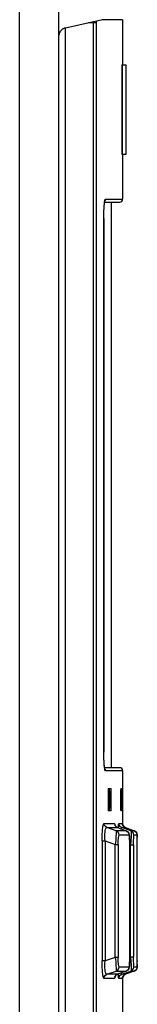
# Model space of a CAD drawing. Extents: x 0 to 594, y 0 to 420.
# Tile 29 of 103: x 306.71 to 308.29, y 262.78 to 276.01. Entities that reach past the tile are written whole.
import ezdxf

# ---------------------------------------------------------------- set-up
doc = ezdxf.new("R2010")
doc.units = 0
doc.header["$LTSCALE"] = 32.67
doc.layers.get('0').update_dxf_attribs({"linetype": 'CONTINUOUS'})
doc.layers.add('ROUNDS', color=7, linetype='CONTINUOUS')

msp = doc.modelspace()

# ---------------------------------------------------------------- linework, layer by layer
at = {"color": 9, "linetype": 'CONTINUOUS'}
for p, q in [((306.708, 157.192), (306.708, 287.472)), ((307.739, 275.966), (307.635, 275.966)), ((307.7, 275.98), (307.7, 275.966)), ((307.7, 250.506), (307.7, 275.966)), ((307.739, 275.966), (307.739, 250.506)), ((308.093, 276.006), (307.82, 276.006)), ((307.235, 275.782), (307.247, 275.832)), ((307.858, 273.576), (307.855, 273.573)), ((307.864, 273.596), (307.858, 273.576)), ((307.864, 273.596), (308.093, 273.596)), ((307.841, 273.416), (307.844, 273.489)), ((307.844, 273.489), (307.846, 273.513)), ((307.847, 273.519), (307.848, 273.528)), ((307.848, 273.528), (307.85, 273.547)), ((307.839, 273.336), (307.841, 273.416)), ((307.839, 266.176), (307.839, 273.336)), ((307.84, 273.336), (307.839, 273.336)), ((307.841, 266.097), (307.839, 266.176)), ((307.839, 266.176), (307.84, 266.176)), ((307.844, 266.024), (307.841, 266.097)), ((307.846, 266.008), (307.844, 266.024)), ((307.847, 265.998), (307.846, 266.008)), ((307.85, 265.966), (307.847, 265.991)), ((307.856, 265.929), (307.85, 265.966)), ((307.864, 265.916), (307.856, 265.929)), ((308.093, 265.916), (307.864, 265.916)), ((307.939, 265.636), (307.919, 265.636)), ((308.08, 265.636), (308.067, 265.636)), ((307.919, 265.416), (307.939, 265.416)), ((308.067, 265.416), (308.08, 265.416)), ((307.842, 265.208), (307.984, 265.208)), ((307.984, 265.208), (307.989, 265.184)), ((307.984, 265.208), (307.989, 265.196)), ((307.989, 265.196), (307.99, 265.184)), ((307.989, 265.184), (308.002, 265.165)), ((308.002, 265.165), (308.023, 265.152)), ((308.142, 265.108), (308.008, 265.108)), ((308.023, 265.152), (308.023, 265.152)), ((308.044, 265.208), (308.09, 265.208)), ((308.09, 265.208), (308.091, 265.196)), ((308.09, 265.208), (308.095, 265.185)), ((308.095, 265.184), (308.109, 265.165)), ((308.109, 265.165), (308.13, 265.152)), ((308.142, 265.108), (308.142, 265.108)), ((308.25, 265.108), (308.206, 265.108)), ((308.251, 265.108), (308.25, 265.108)), ((307.819, 264.972), (307.819, 263.36)), ((307.819, 264.972), (307.858, 264.972)), ((307.858, 264.972), (307.858, 263.36)), ((307.858, 264.972), (307.995, 264.924)), ((308.181, 265.051), (308.047, 265.051)), ((308.29, 265.051), (308.246, 265.051)), ((308.291, 265.031), (308.291, 265.028)), ((307.995, 263.408), (307.995, 264.924)), ((307.995, 264.924), (308.034, 264.924)), ((308.034, 264.924), (308.034, 263.408)), ((308.189, 264.926), (308.201, 264.922)), ((308.189, 263.416), (308.189, 264.917)), ((308.189, 264.917), (308.189, 264.917)), ((308.201, 263.411), (308.201, 264.922)), ((308.201, 264.922), (308.24, 264.922)), ((308.24, 264.922), (308.24, 263.411)), ((308.291, 264.919), (308.291, 264.924)), ((307.995, 263.408), (307.858, 263.36)), ((308.034, 263.408), (307.995, 263.408)), ((308.189, 263.416), (308.189, 263.416)), ((308.201, 263.411), (308.189, 263.407)), ((308.24, 263.411), (308.201, 263.411)), ((307.858, 263.36), (307.819, 263.36)), ((308.047, 263.281), (308.181, 263.281)), ((308.246, 263.281), (308.29, 263.281)), ((308.291, 263.36), (308.291, 263.353)), ((308.291, 263.318), (308.291, 263.305)), ((308.291, 263.303), (308.291, 263.301)), ((308.291, 263.299), (308.291, 263.297)), ((307.984, 263.124), (307.842, 263.124)), ((307.989, 263.148), (307.984, 263.124)), ((308.008, 263.225), (308.142, 263.225)), ((308.023, 263.181), (308.023, 263.181)), ((308.09, 263.124), (308.044, 263.124)), ((308.095, 263.148), (308.09, 263.124)), ((308.091, 263.131), (308.09, 263.124)), ((308.091, 263.136), (308.091, 263.131)), ((308.163, 263.238), (308.142, 263.225)), ((308.142, 263.225), (308.142, 263.225)), ((308.206, 263.225), (308.25, 263.225)), ((308.271, 263.238), (308.25, 263.225)), ((308.25, 263.225), (308.251, 263.225))]:
    msp.add_line(p, q, dxfattribs=at)
at = {"color": 7, "linetype": 'CONTINUOUS'}
for p, q in [((307.235, 157.065), (307.235, 287.472)), ((307.325, 275.899), (307.824, 276.007)), ((308.093, 276.006), (308.093, 275.401)), ((307.319, 275.898), (307.319, 250.263)), ((308.084, 275.401), (308.084, 274.201)), ((308.143, 274.201), (308.143, 275.401)), ((308.093, 274.201), (308.093, 273.596)), ((307.852, 273.556), (308.053, 273.556)), ((307.943, 265.956), (307.943, 273.556)), ((307.84, 273.336), (307.84, 266.165)), ((308.053, 265.956), (307.852, 265.956)), ((308.093, 265.916), (308.093, 265.19)), ((307.9, 265.636), (307.9, 265.416)), ((307.903, 265.676), (307.936, 265.676)), ((307.919, 265.636), (307.919, 265.416)), ((307.939, 265.416), (307.939, 265.636)), ((308.067, 265.636), (308.067, 265.416)), ((308.068, 265.676), (308.079, 265.676)), ((308.08, 265.416), (308.08, 265.636)), ((307.936, 265.376), (307.903, 265.376)), ((308.079, 265.376), (308.068, 265.376)), ((307.882, 265.152), (308.023, 265.152)), ((308.008, 265.108), (307.882, 265.152)), ((307.989, 265.186), (307.989, 265.186)), ((308.023, 265.152), (308.021, 265.153)), ((308.023, 265.152), (308.143, 265.107)), ((308.083, 265.152), (308.13, 265.152)), ((308.206, 265.108), (308.083, 265.152)), ((308.091, 265.2), (308.091, 265.202)), ((308.13, 265.152), (308.25, 265.108)), ((308.145, 265.106), (308.142, 265.108)), ((308.29, 265.054), (308.29, 265.057)), ((308.29, 265.046), (308.29, 265.054)), ((308.29, 265.043), (308.29, 265.046)), ((308.291, 265.037), (308.29, 265.043)), ((308.291, 265.028), (308.291, 265.037)), ((308.291, 265.012), (308.291, 265.028)), ((308.291, 264.976), (308.291, 265.012)), ((308.291, 264.919), (308.291, 264.976)), ((308.189, 264.917), (308.189, 264.936)), ((308.291, 263.353), (308.291, 264.919)), ((308.183, 263.277), (308.184, 263.286)), ((308.29, 263.287), (308.29, 263.29)), ((308.29, 263.284), (308.29, 263.287)), ((308.291, 263.32), (308.291, 263.353)), ((308.291, 263.305), (308.291, 263.32)), ((308.291, 263.296), (308.291, 263.305)), ((308.29, 263.29), (308.291, 263.296)), ((307.882, 263.181), (308.008, 263.225)), ((308.023, 263.181), (307.882, 263.181)), ((308.021, 263.18), (308.023, 263.181)), ((308.143, 263.225), (308.023, 263.181)), ((308.142, 263.225), (308.023, 263.181)), ((308.083, 263.181), (308.206, 263.225)), ((308.13, 263.181), (308.083, 263.181)), ((308.093, 263.142), (308.093, 262.136)), ((308.126, 263.179), (308.13, 263.181)), ((308.25, 263.225), (308.13, 263.181)), ((308.142, 263.225), (308.145, 263.226))]:
    msp.add_line(p, q, dxfattribs=at)
at = {"color": 9, "linetype": 'CONTINUOUS'}
for points in [[(307.74, 275.989), (307.74, 275.986), (307.739, 275.966)], [(307.85, 273.547), (307.856, 273.584), (307.864, 273.596)], [(307.855, 265.939), (307.859, 265.936), (307.864, 265.916)], [(307.819, 264.972), (307.82, 265.049), (307.823, 265.114), (307.828, 265.165), (307.835, 265.197), (307.842, 265.208)], [(307.882, 265.152), (307.861, 265.165), (307.847, 265.184), (307.842, 265.208)], [(307.858, 264.972), (307.856, 265.006), (307.855, 265.037), (307.855, 265.066), (307.857, 265.09), (307.859, 265.111), (307.863, 265.129), (307.868, 265.142), (307.874, 265.15), (307.882, 265.152)], [(308.008, 265.108), (308.008, 265.096), (308.007, 265.07), (308.004, 265.029), (308, 264.98), (307.995, 264.924)], [(308.047, 265.051), (308.042, 265.075), (308.028, 265.095), (308.008, 265.108)], [(308.037, 265.147), (308.037, 265.164), (308.04, 265.197), (308.044, 265.208)], [(308.083, 265.152), (308.063, 265.164), (308.049, 265.184), (308.044, 265.208)], [(308.073, 265.133), (308.075, 265.145), (308.083, 265.152)], [(308.142, 265.108), (308.162, 265.095), (308.176, 265.075), (308.181, 265.051)], [(308.206, 265.108), (308.209, 265.097), (308.209, 265.07), (308.208, 265.029), (308.205, 264.979), (308.201, 264.922)], [(308.246, 265.051), (308.241, 265.075), (308.227, 265.095), (308.206, 265.108)], [(308.25, 265.108), (308.271, 265.095), (308.285, 265.075), (308.29, 265.051)], [(308.034, 264.924), (308.035, 264.975), (308.038, 265.015), (308.042, 265.041), (308.047, 265.051)], [(308.181, 265.051), (308.184, 265.041), (308.187, 265.013), (308.189, 264.97), (308.189, 264.917)], [(308.24, 264.922), (308.24, 264.974), (308.242, 265.015), (308.243, 265.042), (308.246, 265.051)], [(308.29, 265.051), (308.291, 265.041), (308.291, 265.037)], [(308.291, 265.016), (308.291, 265.013), (308.291, 265.012)], [(307.995, 263.408), (308, 263.351), (308.004, 263.301), (308.007, 263.262), (308.008, 263.236), (308.008, 263.225)], [(308.047, 263.281), (308.042, 263.292), (308.038, 263.319), (308.035, 263.359), (308.034, 263.408)], [(308.189, 263.416), (308.189, 263.362), (308.187, 263.319), (308.184, 263.291), (308.181, 263.281)], [(308.201, 263.411), (308.205, 263.353), (308.208, 263.302), (308.209, 263.262), (308.209, 263.235), (308.206, 263.225)], [(308.246, 263.281), (308.243, 263.291), (308.242, 263.319), (308.24, 263.36), (308.24, 263.411)], [(307.842, 263.124), (307.835, 263.136), (307.828, 263.17), (307.823, 263.222), (307.82, 263.287), (307.819, 263.36)], [(307.882, 263.181), (307.874, 263.183), (307.868, 263.191), (307.863, 263.204), (307.859, 263.221), (307.857, 263.242), (307.855, 263.267), (307.855, 263.295), (307.856, 263.326), (307.858, 263.36)], [(308.008, 263.225), (308.028, 263.238), (308.042, 263.257), (308.047, 263.281)], [(308.181, 263.281), (308.176, 263.258), (308.163, 263.238)], [(308.206, 263.225), (308.227, 263.237), (308.241, 263.257), (308.246, 263.281)], [(308.29, 263.281), (308.285, 263.258), (308.271, 263.238)], [(308.291, 263.296), (308.29, 263.291), (308.29, 263.281)], [(307.842, 263.124), (307.847, 263.148), (307.861, 263.168), (307.882, 263.181)], [(307.99, 263.149), (307.988, 263.136), (307.984, 263.124)], [(308.023, 263.181), (308.003, 263.168), (307.989, 263.148)], [(308.044, 263.124), (308.04, 263.136), (308.037, 263.17), (308.037, 263.186)], [(308.044, 263.124), (308.048, 263.148), (308.062, 263.168), (308.083, 263.181)], [(308.083, 263.181), (308.075, 263.189), (308.073, 263.199)], [(308.13, 263.181), (308.109, 263.168), (308.096, 263.149)]]:
    msp.add_lwpolyline(points, dxfattribs=at)
at = {"color": 7, "linetype": 'CONTINUOUS'}
for points in [[(307.238, 275.807), (307.239, 275.81), (307.241, 275.817), (307.244, 275.824), (307.247, 275.832), (307.251, 275.839), (307.255, 275.846), (307.259, 275.853), (307.265, 275.86), (307.27, 275.866), (307.276, 275.872), (307.282, 275.877), (307.288, 275.882), (307.294, 275.886), (307.301, 275.89), (307.307, 275.893), (307.313, 275.896), (307.319, 275.898), (307.325, 275.899)], [(307.235, 275.782), (307.235, 275.788), (307.236, 275.795), (307.237, 275.802), (307.238, 275.807)], [(307.84, 273.336), (307.84, 273.348), (307.84, 273.364), (307.84, 273.38), (307.84, 273.396), (307.841, 273.411), (307.841, 273.425), (307.842, 273.438), (307.842, 273.45), (307.843, 273.462), (307.843, 273.472), (307.844, 273.481), (307.845, 273.49), (307.845, 273.498), (307.846, 273.506), (307.846, 273.513), (307.847, 273.519), (307.848, 273.525), (307.848, 273.531), (307.849, 273.536), (307.849, 273.541), (307.85, 273.545), (307.851, 273.55), (307.851, 273.553), (307.852, 273.557), (307.852, 273.56), (307.853, 273.563), (307.853, 273.566), (307.854, 273.568), (307.854, 273.57), (307.855, 273.571), (307.855, 273.573), (307.855, 273.574), (307.856, 273.574), (307.856, 273.575), (307.856, 273.575)], [(307.856, 265.938), (307.856, 265.938), (307.856, 265.938), (307.856, 265.938), (307.855, 265.939), (307.855, 265.94), (307.855, 265.941), (307.854, 265.942), (307.854, 265.944), (307.853, 265.946), (307.853, 265.949), (307.852, 265.952), (307.852, 265.955), (307.851, 265.958), (307.851, 265.962), (307.85, 265.966), (307.85, 265.97), (307.849, 265.975), (307.848, 265.98), (307.848, 265.985), (307.847, 265.991), (307.847, 265.998), (307.846, 266.005), (307.845, 266.012), (307.845, 266.021), (307.844, 266.029), (307.843, 266.039), (307.843, 266.05), (307.842, 266.061), (307.842, 266.073), (307.841, 266.086), (307.841, 266.101), (307.84, 266.116), (307.84, 266.132), (307.84, 266.148), (307.84, 266.165)], [(307.903, 265.676), (307.901, 265.671), (307.9, 265.656), (307.9, 265.636)], [(307.919, 265.636), (307.919, 265.656), (307.918, 265.671), (307.916, 265.676)], [(307.939, 265.636), (307.939, 265.656), (307.938, 265.671), (307.936, 265.676)], [(308.068, 265.676), (308.068, 265.671), (308.067, 265.656), (308.067, 265.636)], [(308.08, 265.636), (308.08, 265.656), (308.08, 265.671), (308.079, 265.676)], [(307.9, 265.416), (307.9, 265.396), (307.901, 265.382), (307.903, 265.376)], [(307.916, 265.376), (307.918, 265.382), (307.919, 265.397), (307.919, 265.416)], [(307.936, 265.376), (307.938, 265.382), (307.939, 265.396), (307.939, 265.416)], [(308.067, 265.416), (308.067, 265.396), (308.068, 265.382), (308.068, 265.376)], [(308.079, 265.376), (308.08, 265.382), (308.08, 265.396), (308.08, 265.416)], [(308.021, 265.153), (308.017, 265.155), (308.012, 265.157), (308.008, 265.16), (308.005, 265.163), (308.001, 265.166), (307.999, 265.169), (307.997, 265.172), (307.995, 265.175), (307.993, 265.177), (307.992, 265.179), (307.991, 265.181), (307.991, 265.182), (307.99, 265.184), (307.99, 265.185), (307.989, 265.186), (307.989, 265.186)], [(308.091, 265.201), (308.091, 265.202), (308.091, 265.202)], [(308.13, 265.152), (308.126, 265.153), (308.123, 265.155), (308.119, 265.157), (308.116, 265.159), (308.113, 265.161), (308.111, 265.163), (308.108, 265.166), (308.106, 265.168), (308.104, 265.17), (308.102, 265.173), (308.1, 265.175), (308.099, 265.178), (308.097, 265.18), (308.096, 265.183), (308.095, 265.185), (308.094, 265.187), (308.093, 265.19), (308.093, 265.192), (308.092, 265.194), (308.092, 265.195), (308.092, 265.197), (308.091, 265.198), (308.091, 265.199), (308.091, 265.2), (308.091, 265.2), (308.091, 265.201)], [(308.183, 265.057), (308.182, 265.059), (308.181, 265.062), (308.181, 265.065), (308.18, 265.068), (308.179, 265.071), (308.178, 265.074), (308.176, 265.077), (308.174, 265.08), (308.172, 265.084), (308.17, 265.087), (308.166, 265.091), (308.163, 265.095), (308.159, 265.098), (308.155, 265.101), (308.15, 265.104), (308.145, 265.106)], [(308.29, 265.057), (308.29, 265.058), (308.289, 265.06), (308.289, 265.061), (308.289, 265.063), (308.289, 265.065), (308.288, 265.067), (308.287, 265.069), (308.287, 265.071), (308.286, 265.074), (308.285, 265.076), (308.283, 265.079), (308.282, 265.082), (308.28, 265.084), (308.278, 265.087), (308.276, 265.09), (308.274, 265.093), (308.271, 265.095), (308.268, 265.098), (308.265, 265.1), (308.262, 265.102), (308.258, 265.104), (308.255, 265.106), (308.251, 265.108)], [(308.184, 265.047), (308.184, 265.051), (308.183, 265.054), (308.183, 265.057)], [(308.189, 264.936), (308.189, 264.947), (308.189, 264.957), (308.189, 264.966), (308.189, 264.975), (308.188, 264.983), (308.188, 264.991), (308.188, 264.998), (308.188, 265.005), (308.187, 265.011), (308.187, 265.017), (308.187, 265.023), (308.186, 265.028), (308.186, 265.032), (308.185, 265.037), (308.185, 265.04), (308.185, 265.044), (308.184, 265.047)], [(308.184, 263.286), (308.185, 263.29), (308.185, 263.294), (308.186, 263.298), (308.186, 263.303), (308.186, 263.308), (308.187, 263.313), (308.187, 263.319), (308.187, 263.325), (308.188, 263.332), (308.188, 263.34), (308.188, 263.348), (308.189, 263.356), (308.189, 263.365), (308.189, 263.375), (308.189, 263.385), (308.189, 263.396), (308.189, 263.407), (308.189, 264.917)], [(308.145, 263.226), (308.15, 263.229), (308.155, 263.232), (308.16, 263.235), (308.164, 263.239), (308.167, 263.242), (308.17, 263.246), (308.173, 263.25), (308.175, 263.254), (308.177, 263.257), (308.178, 263.26), (308.179, 263.263), (308.18, 263.266), (308.181, 263.269), (308.182, 263.271), (308.182, 263.274), (308.183, 263.277)], [(308.251, 263.225), (308.254, 263.226), (308.258, 263.228), (308.261, 263.23), (308.264, 263.232), (308.267, 263.234), (308.27, 263.236), (308.273, 263.239), (308.275, 263.241), (308.277, 263.244), (308.279, 263.246), (308.281, 263.249), (308.282, 263.252), (308.284, 263.254), (308.285, 263.257), (308.286, 263.259), (308.287, 263.262), (308.288, 263.264), (308.288, 263.266), (308.289, 263.268), (308.289, 263.27), (308.289, 263.272), (308.29, 263.273), (308.29, 263.275)], [(308.29, 263.275), (308.29, 263.276), (308.29, 263.277), (308.29, 263.278), (308.29, 263.279), (308.29, 263.279), (308.29, 263.28), (308.29, 263.281), (308.29, 263.282), (308.29, 263.284)], [(307.989, 263.146), (307.989, 263.146), (307.989, 263.146), (307.989, 263.147), (307.99, 263.147), (307.99, 263.148), (307.99, 263.15), (307.991, 263.151), (307.992, 263.153), (307.993, 263.155), (307.995, 263.158), (307.996, 263.16), (307.999, 263.163), (308.001, 263.166), (308.004, 263.169), (308.008, 263.172), (308.012, 263.175), (308.016, 263.178), (308.021, 263.18)], [(308.091, 263.131), (308.091, 263.131), (308.091, 263.131), (308.091, 263.131), (308.091, 263.131), (308.091, 263.132), (308.091, 263.132), (308.091, 263.133), (308.091, 263.134), (308.091, 263.135), (308.092, 263.136), (308.092, 263.138), (308.093, 263.14), (308.093, 263.142), (308.094, 263.144), (308.095, 263.147), (308.096, 263.149), (308.097, 263.152), (308.099, 263.154), (308.1, 263.157), (308.102, 263.159), (308.104, 263.162), (308.106, 263.164), (308.108, 263.167), (308.111, 263.169), (308.113, 263.171), (308.116, 263.174), (308.119, 263.176), (308.123, 263.177), (308.126, 263.179)], [(308.093, 263.142), (308.093, 263.143), (308.094, 263.145), (308.095, 263.148), (308.097, 263.151), (308.098, 263.153), (308.099, 263.156), (308.101, 263.159), (308.103, 263.161), (308.105, 263.164), (308.108, 263.166), (308.11, 263.169), (308.113, 263.171), (308.116, 263.173), (308.119, 263.175), (308.122, 263.177), (308.126, 263.179)]]:
    msp.add_lwpolyline(points, dxfattribs=at)
for centre, start, end in [((308.053, 273.596), 270.0001, 360), ((308.053, 265.916), 0, 89.9999)]:
    msp.add_arc(centre, 0.04, start, end, dxfattribs=at)
at = {"layer": 'ROUNDS', "color": 7, "linetype": 'CONTINUOUS'}
for p, q in [((308.084, 275.401), (308.143, 275.401)), ((308.084, 274.201), (308.143, 274.201))]:
    msp.add_line(p, q, dxfattribs=at)
at = {"layer": 'ROUNDS', "color": 9, "linetype": 'CONTINUOUS'}
for p, q in [((308.085, 275.401), (308.085, 274.201)), ((308.135, 275.401), (308.135, 274.201))]:
    msp.add_line(p, q, dxfattribs=at)

doc.saveas('drawing.dxf')
